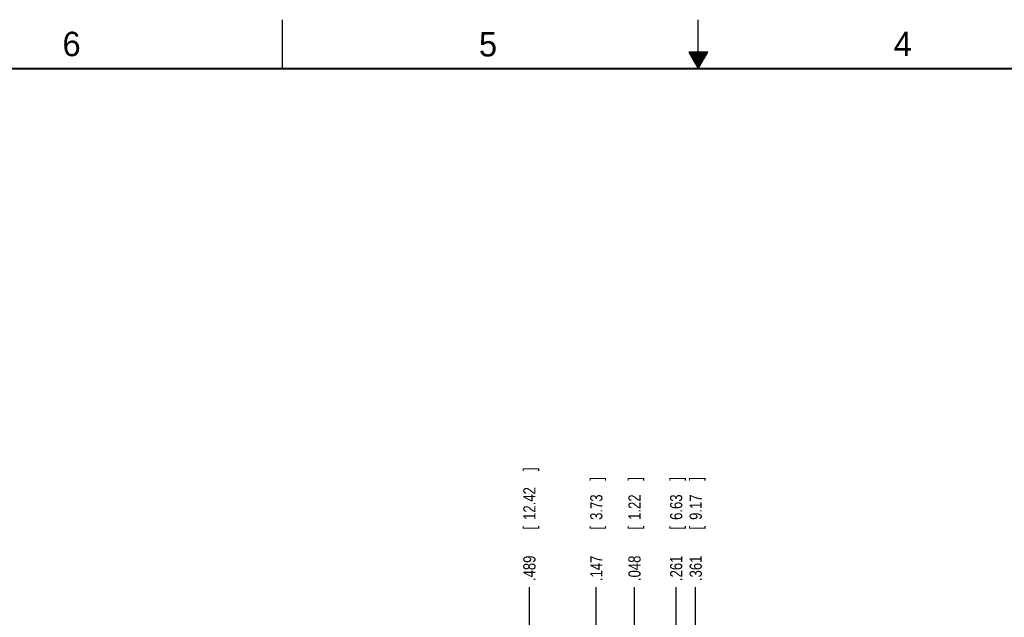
# Model space of a CAD drawing. Header units: inches. Extents: x 0 to 34, y 0 to 22.
# Tile 44 of 54: x 10.1 to 20.1, y 15.9 to 22. Entities that reach past the tile are written whole.
import ezdxf

# ---------------------------------------------------------------- set-up
doc = ezdxf.new("R2010")
doc.units = ezdxf.units.IN
doc.header["$LTSCALE"] = 1.87
doc.header["$MEASUREMENT"] = 0
doc.layers.get('0').update_dxf_attribs({"linetype": 'CONTINUOUS'})
doc.layers.add('DIMENSIONS', color=7, linetype='CONTINUOUS')
doc.styles.get("Standard").update_dxf_attribs({"font": 'txt', "width": 0.8})
doc.dimstyles.new('DIMSTYLE_1', dxfattribs={"dimtxt": 0.125, "dimasz": 0.18, "dimexe": 0.18, "dimexo": 0.0625, "dimgap": 0.09, "dimtad": 0, "dimtih": 1, "dimtoh": 1, "dimdec": 3, "dimlfac": 0.5, "dimzin": 4, "dimdsep": 46, "dimtxsty": 'STANDARD', "dimblk": '_FILLED', "dimblk1": '_FILLED', "dimblk2": '_FILLED', "dimcen": 0.09, "dimadec": 0, "dimazin": 0, "dimtp": 0.01, "dimtm": 0.01, "dimtfac": 1, "dimtdec": 3, "dimtofl": 0, "dimtmove": 0, "dimatfit": 3, "dimldrblk": '_FILLED', "dimfxl": 1, "dimtolj": 1, "dimtzin": 4, "dimarcsym": 0})

# ---------------------------------------------------------------- blocks, each defined once
blk = doc.blocks.new('*D6')
at = {"layer": 'DIMENSIONS', "color": 2, "linetype": 'CONTINUOUS'}
blk.add_line((16.347, 14.155), (16.347, 16.203), dxfattribs=at)
at = {"layer": 'DIMENSIONS', "color": 2, "linetype": 'CONTINUOUS', "width": 0.8}
for s, p in [(']', (16.41, 17.29)), ('1.22', (16.41, 16.89)), ('[', (16.41, 16.79)), ('.048', (16.41, 16.265))]:
    blk.add_text(s, height=0.125, rotation=90, dxfattribs=at).set_placement(p)
blk = doc.blocks.new('_FILLED')
at = {"color": 0, "linetype": 'BYBLOCK'}
blk.add_solid([(0, 0), (-1, 0.174), (-1, -0.174)], dxfattribs=at)
blk = doc.blocks.new('*D7')
at = {"layer": 'DIMENSIONS', "color": 2, "linetype": 'CONTINUOUS'}
blk.add_line((15.957, 14.155), (15.957, 16.203), dxfattribs=at)
at = {"layer": 'DIMENSIONS', "color": 2, "linetype": 'CONTINUOUS', "width": 0.8}
for s, p in [(']', (16.02, 17.29)), ('3.73', (16.02, 16.89)), ('[', (16.02, 16.79)), ('.147', (16.02, 16.265))]:
    blk.add_text(s, height=0.125, rotation=90, dxfattribs=at).set_placement(p)
blk = doc.blocks.new('*D12')
at = {"layer": 'DIMENSIONS', "color": 2, "linetype": 'CONTINUOUS'}
blk.add_line((15.273, 15.578), (15.273, 16.203), dxfattribs=at)
at = {"layer": 'DIMENSIONS', "color": 2, "linetype": 'CONTINUOUS', "width": 0.8}
for s, p in [(']', (15.336, 17.39)), ('12.42', (15.336, 16.89)), ('[', (15.336, 16.79)), ('.489', (15.336, 16.265))]:
    blk.add_text(s, height=0.125, rotation=90, dxfattribs=at).set_placement(p)
blk = doc.blocks.new('*D13')
at = {"layer": 'DIMENSIONS', "color": 2, "linetype": 'CONTINUOUS'}
blk.add_line((16.773, 15.578), (16.773, 16.203), dxfattribs=at)
at = {"layer": 'DIMENSIONS', "color": 2, "linetype": 'CONTINUOUS', "width": 0.8}
for s, p in [(']', (16.836, 17.29)), ('6.63', (16.836, 16.89)), ('[', (16.836, 16.79)), ('.261', (16.836, 16.265))]:
    blk.add_text(s, height=0.125, rotation=90, dxfattribs=at).set_placement(p)
blk = doc.blocks.new('*D14')
at = {"layer": 'DIMENSIONS', "color": 2, "linetype": 'CONTINUOUS'}
blk.add_line((16.973, 14.954), (16.973, 16.203), dxfattribs=at)
at = {"layer": 'DIMENSIONS', "color": 2, "linetype": 'CONTINUOUS', "width": 0.8}
for s, p in [(']', (17.036, 17.29)), ('9.17', (17.036, 16.89)), ('[', (17.036, 16.79)), ('.361', (17.036, 16.265))]:
    blk.add_text(s, height=0.125, rotation=90, dxfattribs=at).set_placement(p)

msp = doc.modelspace()

# ---------------------------------------------------------------- linework, layer by layer
at = {"color": 2, "linetype": 'CONTINUOUS'}
for p, q in [((12.75, 21.5), (12.75, 22)), ((17, 21.5), (17, 22)), ((16.902, 21.6697), (17, 21.5)), ((17.098, 21.6697), (16.902, 21.6697)), ((16.9076, 21.66), (17.0924, 21.66)), ((16.9134, 21.65), (17.0866, 21.65)), ((16.9192, 21.64), (17.0808, 21.64)), ((17, 21.5), (17.098, 21.6697)), ((16.925, 21.63), (17.0751, 21.63)), ((16.9307, 21.62), (17.0693, 21.62)), ((16.9365, 21.61), (17.0635, 21.61)), ((16.9423, 21.6), (17.0578, 21.6)), ((16.9481, 21.59), (17.052, 21.59)), ((16.9538, 21.58), (17.0462, 21.58)), ((16.9596, 21.57), (17.0404, 21.57)), ((16.9654, 21.56), (17.0347, 21.56)), ((16.9712, 21.55), (17.0289, 21.55)), ((16.9769, 21.54), (17.0231, 21.54)), ((16.9827, 21.53), (17.0173, 21.53)), ((16.9885, 21.52), (17.0116, 21.52)), ((16.9942, 21.51), (17.0058, 21.51))]:
    msp.add_line(p, q, dxfattribs=at)
at = {"color": 7, "linetype": 'CONTINUOUS', "const_width": 0.02}
msp.add_lwpolyline([(33.5, 21.5), (0.5, 21.5)], dxfattribs=at)

# ---------------------------------------------------------------- texts
at = {"color": 2, "linetype": 'CONTINUOUS'}
for s, p in [('6', (10.5012, 21.6272)), ('5', (14.7577, 21.6247)), ('4', (18.9977, 21.6277))]:
    msp.add_text(s, height=0.25, dxfattribs=at).set_placement(p)

# ---------------------------------------------------------------- dimensions: what is measured, and where the dimension line sits
at = {"layer": 'DIMENSIONS', "color": 2, "linetype": 'CONTINUOUS'}
for feature_location, offset, origin, picture, middle in [((15.2733, 15.5778), (0, 0.625), (16.2513, 15.5153), '*D12', (15.2733, 16.8778)), ((15.9573, 14.155), (0, 2.0478), (16.2513, 14.0925), '*D7', (15.9573, 16.8278)), ((16.3473, 14.155), (0, 2.0478), (16.2513, 14.0925), '*D6', (16.3473, 16.8278)), ((16.7733, 15.5779), (0, 0.6249), (16.2513, 15.4453), '*D13', (16.7733, 16.8278)), ((16.9733, 14.9538), (0, 1.249), (16.2513, 14.8913), '*D14', (16.9733, 16.8278))]:
    dim = msp.add_ordinate_dim(feature_location=feature_location, offset=offset, dtype=1, origin=origin, dimstyle='DIMSTYLE_1', dxfattribs=at)
    dim.commit()
    dim.dimension.update_dxf_attribs({"geometry": picture, "text_midpoint": middle})

doc.saveas('drawing.dxf')
